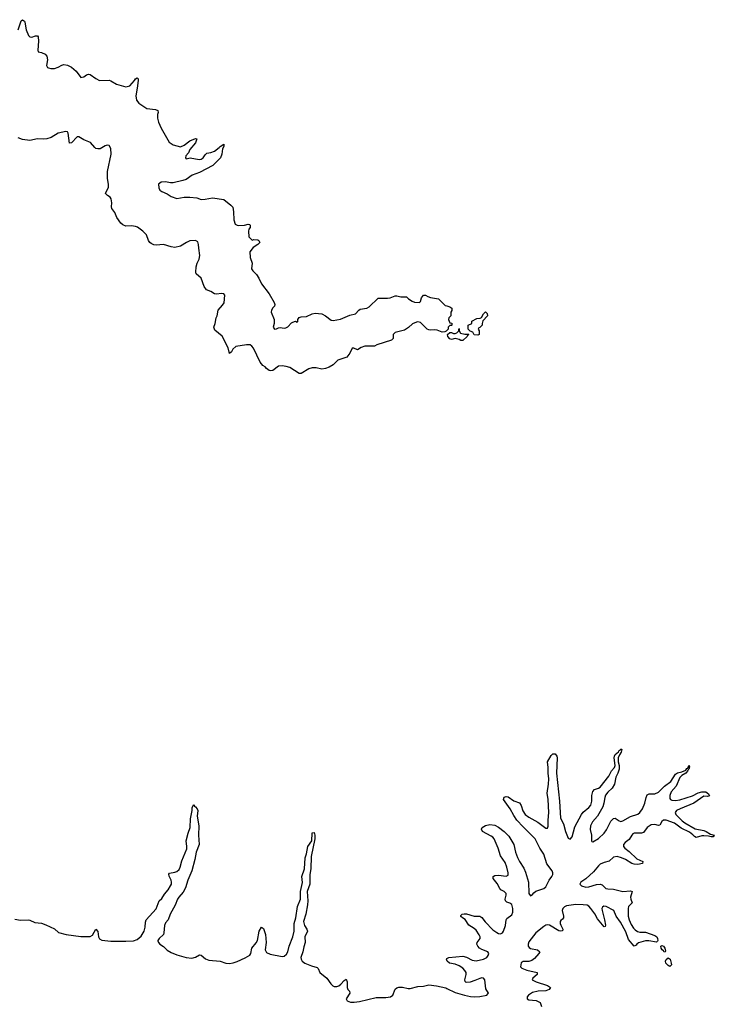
# Model space of a CAD drawing. Header units: inches. Extents: x 2494115 to 2685112, y 774173 to 915163.
# Tile 99 of 215: x 2635461 to 2642842, y 804531 to 814998. Entities that reach past the tile are written whole.
import ezdxf

# ---------------------------------------------------------------- set-up
doc = ezdxf.new("R2010")
doc.units = ezdxf.units.IN
doc.header["$MEASUREMENT"] = 0
for name, color, linetype in [('C6830', 7, 'Continuous'), ('C6831', 7, 'Continuous'), ('C6840', 7, 'Continuous'), ('C6841', 7, 'Continuous')]:
    doc.layers.add(name, color=color, linetype=linetype)

msp = doc.modelspace()

# ---------------------------------------------------------------- linework, layer by layer
at = {"layer": 'C6830', "color": 5, "elevation": 20}
for points in [[(2635410, 805438), (2635470, 805425), (2635550, 805430), (2635570, 805427), (2635622, 805402), (2635693, 805393), (2635738, 805378), (2635830, 805335), (2635874, 805294), (2635954, 805274), (2636110, 805251), (2636209, 805251), (2636233, 805267), (2636270, 805332), (2636290, 805306), (2636299, 805250), (2636307, 805227), (2636332, 805212), (2636430, 805203), (2636590, 805203), (2636670, 805206), (2636710, 805220), (2636750, 805257), (2636782, 805310), (2636794, 805350), (2636796, 805404), (2636806, 805430), (2636912, 805548), (2636943, 805630), (2636970, 805657), (2636998, 805702), (2637040, 805750), (2637062, 805790), (2637072, 805810), (2637073, 805830), (2637069, 805850), (2637048, 805892), (2637044, 805916), (2637053, 805927), (2637110, 805935), (2637130, 805943), (2637154, 805966), (2637166, 805990), (2637183, 806057), (2637236, 806184), (2637238, 806210), (2637230, 806270), (2637250, 806350), (2637272, 806410), (2637277, 806503), (2637295, 806590), (2637295, 806625), (2637310, 806654), (2637318, 806638), (2637330, 806631), (2637346, 806610), (2637352, 806592), (2637346, 806530), (2637364, 806430), (2637361, 806330), (2637369, 806230), (2637337, 806150), (2637323, 806070), (2637290, 805950), (2637246, 805850), (2637223, 805770), (2637198, 805722), (2637150, 805672), (2637137, 805650), (2637113, 805587), (2637061, 805490), (2637038, 805430), (2637010, 805396), (2636998, 805370), (2636993, 805290), (2636987, 805273), (2636942, 805230), (2636929, 805210), (2636930, 805205), (2636934, 805190), (2636950, 805172), (2636990, 805145), (2637027, 805107), (2637070, 805081), (2637130, 805058), (2637230, 805030), (2637290, 805022), (2637329, 805031), (2637370, 805056), (2637390, 805054), (2637435, 805015), (2637470, 805000), (2637590, 804990), (2637650, 804970), (2637690, 804965), (2637730, 804973), (2637772, 804988), (2637856, 805024), (2637905, 805055), (2637916, 805070), (2637928, 805130), (2637975, 805185), (2637986, 805210), (2638005, 805310), (2638030, 805351), (2638050, 805339), (2638072, 805272), (2638078, 805190), (2638070, 805110), (2638083, 805083), (2638124, 805064), (2638250, 805039), (2638270, 805042), (2638296, 805064), (2638309, 805090), (2638325, 805150), (2638362, 805250), (2638379, 805310), (2638376, 805390), (2638395, 805450), (2638413, 805570), (2638443, 805650), (2638446, 805730), (2638466, 805826), (2638458, 805890), (2638486, 805970), (2638494, 806090), (2638508, 806130), (2638524, 806210), (2638564, 806270), (2638568, 806350), (2638570, 806355), (2638590, 806359), (2638596, 806330), (2638597, 806290), (2638557, 806103), (2638555, 805970), (2638544, 805910), (2638543, 805810), (2638514, 805730), (2638522, 805630), (2638520, 805590), (2638500, 805490), (2638477, 805410), (2638486, 805370), (2638512, 805330), (2638519, 805310), (2638490, 805250), (2638495, 805190), (2638479, 805141), (2638470, 805090), (2638448, 805030), (2638450, 805010), (2638463, 804990), (2638490, 804970), (2638560, 804940), (2638622, 804922), (2638631, 804911), (2638649, 804870), (2638725, 804810), (2638768, 804748), (2638788, 804728), (2638801, 804721), (2638830, 804720), (2638851, 804729), (2638875, 804745), (2638910, 804785), (2638930, 804799), (2638940, 804770), (2638942, 804710), (2638949, 804689), (2638965, 804670), (2638968, 804650), (2638929, 804590), (2638940, 804570), (2638976, 804556), (2639015, 804555), (2639070, 804561), (2639250, 804605), (2639350, 804603), (2639400, 804610), (2639427, 804630), (2639449, 804691), (2639470, 804707), (2639488, 804712), (2639530, 804712), (2639590, 804698), (2639610, 804698), (2639690, 804721), (2639750, 804725), (2639810, 804737), (2639890, 804729), (2639990, 804705), (2640000, 804700)], [(2640000, 804999), (2639995, 805010), (2640000, 805017)]]:
    msp.add_lwpolyline(points, dxfattribs=at)
at = {"layer": 'C6831', "color": 5, "elevation": 20}
for points in [[(2635443, 814890), (2635475, 814985), (2635490, 814998), (2635510, 814982), (2635515, 814970), (2635531, 814890), (2635555, 814830), (2635570, 814815), (2635590, 814811), (2635630, 814827), (2635650, 814825), (2635657, 814817), (2635659, 814770), (2635653, 814673), (2635658, 814658), (2635691, 814651), (2635730, 814632), (2635750, 814612), (2635755, 814570), (2635745, 814510), (2635757, 814490), (2635765, 814485), (2635790, 814478), (2635830, 814480), (2635870, 814492), (2635910, 814514), (2635930, 814520), (2635970, 814515), (2636010, 814494), (2636059, 814450), (2636110, 814384), (2636142, 814390), (2636170, 814411), (2636190, 814419), (2636210, 814416), (2636270, 814373), (2636310, 814350), (2636410, 814355), (2636430, 814348), (2636490, 814311), (2636590, 814286), (2636630, 814295), (2636679, 814350), (2636690, 814371), (2636710, 814381), (2636719, 814370), (2636719, 814350), (2636710, 814270), (2636694, 814190), (2636703, 814143), (2636728, 814110), (2636810, 814055), (2636903, 814043), (2636930, 814032), (2636931, 814011), (2636924, 813990), (2636924, 813950), (2636934, 813910), (2636965, 813845), (2637050, 813695), (2637090, 813668), (2637170, 813648), (2637210, 813664), (2637270, 813712), (2637330, 813736), (2637342, 813730), (2637330, 813690), (2637270, 813618), (2637256, 813584), (2637225, 813550), (2637221, 813530), (2637230, 813519), (2637272, 813528), (2637368, 813512), (2637390, 813516), (2637410, 813530), (2637430, 813563), (2637450, 813579), (2637493, 813587), (2637530, 813600), (2637581, 813639), (2637590, 813651), (2637630, 813674), (2637631, 813651), (2637616, 813624), (2637610, 813570), (2637594, 813530), (2637513, 813447), (2637370, 813375), (2637295, 813345), (2637230, 813301), (2637193, 813287), (2637090, 813264), (2637064, 813264), (2637010, 813276), (2636965, 813270), (2636937, 813250), (2636938, 813210), (2636950, 813186), (2636970, 813170), (2637027, 813147), (2637070, 813119), (2637130, 813098), (2637210, 813110), (2637270, 813113), (2637344, 813104), (2637390, 813088), (2637430, 813090), (2637510, 813104), (2637630, 813088), (2637706, 813026), (2637724, 813004), (2637734, 812954), (2637735, 812870), (2637750, 812826), (2637770, 812815), (2637790, 812810), (2637850, 812813), (2637890, 812825), (2637902, 812822), (2637910, 812814), (2637911, 812790), (2637896, 812770), (2637891, 812750), (2637894, 812690), (2637930, 812654), (2637950, 812662), (2637990, 812658), (2638002, 812650), (2638012, 812630), (2637992, 812610), (2637943, 812577), (2637905, 812530), (2637908, 812470), (2637930, 812410), (2637925, 812350), (2637938, 812330), (2637977, 812290), (2638002, 812250), (2638029, 812189), (2638110, 812085), (2638164, 811990), (2638171, 811970), (2638168, 811952), (2638150, 811936), (2638135, 811910), (2638132, 811890), (2638164, 811810), (2638164, 811770), (2638154, 811730), (2638167, 811710), (2638190, 811711), (2638210, 811724), (2638230, 811727), (2638270, 811719), (2638290, 811722), (2638310, 811733), (2638350, 811776), (2638362, 811782), (2638390, 811792), (2638410, 811782), (2638415, 811790), (2638415, 811810), (2638430, 811831), (2638450, 811839), (2638510, 811843), (2638570, 811871), (2638602, 811878), (2638670, 811873), (2638710, 811850), (2638770, 811805), (2638790, 811799), (2638870, 811816), (2638970, 811858), (2639030, 811873), (2639064, 811910), (2639080, 811920), (2639150, 811930), (2639176, 811944), (2639270, 812037), (2639370, 812037), (2639397, 812043), (2639450, 812062), (2639470, 812062), (2639510, 812051), (2639570, 812051), (2639591, 812031), (2639630, 812005), (2639656, 811996), (2639708, 811992), (2639719, 812001), (2639730, 812042), (2639750, 812071), (2639774, 812070), (2639796, 812056), (2639825, 812045), (2639910, 812031), (2639981, 811961), (2640000, 811955)], [(2640000, 811695), (2639993, 811687), (2639980, 811680), (2639950, 811675), (2639898, 811698), (2639870, 811701), (2639830, 811697), (2639810, 811701), (2639790, 811709), (2639719, 811779), (2639690, 811787), (2639676, 811784), (2639636, 811764), (2639594, 811726), (2639550, 811696), (2639450, 811674), (2639431, 811650), (2639431, 811610), (2639410, 811590), (2639257, 811543), (2639230, 811529), (2639130, 811527), (2639088, 811512), (2639050, 811489), (2639010, 811508), (2638993, 811507), (2638968, 811452), (2638936, 811410), (2638840, 811380), (2638790, 811328), (2638750, 811304), (2638710, 811290), (2638670, 811284), (2638610, 811296), (2638570, 811299), (2638533, 811287), (2638450, 811238), (2638430, 811238), (2638330, 811300), (2638292, 811312), (2638250, 811318), (2638210, 811314), (2638150, 811270), (2638130, 811265), (2638110, 811270), (2638082, 811290), (2638070, 811308), (2638043, 811323), (2638016, 811356), (2637946, 811506), (2637929, 811529), (2637910, 811540), (2637870, 811542), (2637757, 811523), (2637724, 811496), (2637710, 811468), (2637690, 811448), (2637676, 811510), (2637613, 811633), (2637536, 811696), (2637524, 811730), (2637537, 811770), (2637549, 811830), (2637559, 811850), (2637568, 811910), (2637617, 811963), (2637632, 811988), (2637639, 812070), (2637630, 812084), (2637610, 812089), (2637550, 812081), (2637530, 812083), (2637490, 812109), (2637447, 812127), (2637422, 812162), (2637389, 812249), (2637337, 812297), (2637333, 812313), (2637337, 812370), (2637348, 812410), (2637367, 812453), (2637374, 812490), (2637363, 812570), (2637362, 812610), (2637355, 812635), (2637330, 812650), (2637270, 812648), (2637232, 812630), (2637171, 812589), (2637110, 812577), (2637070, 812582), (2636990, 812608), (2636910, 812602), (2636886, 812606), (2636858, 812618), (2636842, 812630), (2636830, 812650), (2636807, 812710), (2636770, 812750), (2636711, 812791), (2636690, 812800), (2636650, 812806), (2636590, 812804), (2636556, 812816), (2636534, 812834), (2636494, 812894), (2636470, 812950), (2636438, 812990), (2636435, 813010), (2636440, 813050), (2636434, 813094), (2636423, 813110), (2636393, 813130), (2636373, 813150), (2636403, 813217), (2636403, 813250), (2636394, 813310), (2636394, 813386), (2636434, 813570), (2636430, 813630), (2636410, 813659), (2636390, 813664), (2636370, 813658), (2636315, 813625), (2636290, 813624), (2636270, 813630), (2636258, 813638), (2636212, 813692), (2636142, 813722), (2636090, 813754), (2636070, 813752), (2636010, 813689), (2635990, 813686), (2635977, 813790), (2635967, 813807), (2635951, 813811), (2635871, 813790), (2635794, 813746), (2635750, 813730), (2635710, 813727), (2635650, 813730), (2635570, 813715), (2635490, 813723), (2635443, 813743)]]:
    msp.add_lwpolyline(points, dxfattribs=at)
at = {"layer": 'C6840', "color": 5, "elevation": 20}
for points in [[(2640000, 805017), (2640001, 805019), (2640022, 805030), (2640170, 805043), (2640210, 805032), (2640270, 805001), (2640310, 804995), (2640390, 805011), (2640423, 805030), (2640440, 805050), (2640446, 805070), (2640434, 805090), (2640370, 805113), (2640348, 805128), (2640329, 805150), (2640319, 805170), (2640321, 805190), (2640353, 805230), (2640353, 805250), (2640345, 805270), (2640310, 805318), (2640290, 805336), (2640232, 805372), (2640194, 805434), (2640166, 805450), (2640150, 805466), (2640150, 805475), (2640163, 805490), (2640185, 805495), (2640210, 805494), (2640290, 805467), (2640350, 805470), (2640370, 805456), (2640407, 805407), (2640490, 805324), (2640530, 805295), (2640550, 805284), (2640570, 805280), (2640590, 805290), (2640601, 805310), (2640624, 805370), (2640630, 805430), (2640636, 805444), (2640690, 805483), (2640701, 805510), (2640700, 805550), (2640690, 805593), (2640670, 805608), (2640636, 805616), (2640622, 805630), (2640620, 805650), (2640631, 805690), (2640630, 805710), (2640610, 805730), (2640573, 805750), (2640562, 805762), (2640536, 805816), (2640492, 805870), (2640493, 805890), (2640510, 805900), (2640550, 805904), (2640630, 805895), (2640650, 805904), (2640653, 805930), (2640639, 805990), (2640618, 806038), (2640570, 806110), (2640545, 806190), (2640502, 806290), (2640488, 806308), (2640470, 806320), (2640378, 806370), (2640368, 806392), (2640375, 806410), (2640410, 806433), (2640457, 806443), (2640510, 806437), (2640550, 806415), (2640610, 806367), (2640659, 806319), (2640712, 806230), (2640729, 806149), (2640752, 806092), (2640773, 806050), (2640819, 805979), (2640837, 805937), (2640868, 805830), (2640870, 805711), (2640890, 805684), (2640910, 805697), (2640924, 805716), (2640946, 805734), (2641030, 805764), (2641050, 805780), (2641088, 805852), (2641117, 805890), (2641125, 805910), (2641125, 805930), (2641118, 805950), (2641063, 806023), (2641030, 806127), (2640988, 806190), (2640940, 806290), (2640810, 806417), (2640744, 806490), (2640710, 806538), (2640671, 806611), (2640602, 806710), (2640610, 806734), (2640630, 806740), (2640650, 806736), (2640710, 806693), (2640772, 806672), (2640790, 806644), (2640807, 806587), (2640833, 806550), (2640870, 806522), (2640966, 806466), (2641050, 806404), (2641070, 806404), (2641075, 806425), (2641075, 806490), (2641083, 806570), (2641076, 806710), (2641065, 806775), (2641080, 806870), (2641084, 806930), (2641077, 806990), (2641078, 807050), (2641068, 807110), (2641110, 807178), (2641126, 807194), (2641150, 807195), (2641170, 807171), (2641173, 807153), (2641166, 806990), (2641197, 806690), (2641209, 806510), (2641239, 806450), (2641260, 806370), (2641290, 806297), (2641310, 806287), (2641332, 806310), (2641361, 806419), (2641429, 806550), (2641447, 806573), (2641510, 806623), (2641530, 806650), (2641540, 806690), (2641539, 806750), (2641550, 806793), (2641570, 806816), (2641610, 806829), (2641630, 806841), (2641722, 806958), (2641750, 807012), (2641781, 807050), (2641788, 807070), (2641777, 807150), (2641781, 807170), (2641790, 807188), (2641823, 807217), (2641830, 807230), (2641844, 807236), (2641850, 807246), (2641860, 807240), (2641854, 807210), (2641836, 807184), (2641821, 807150), (2641819, 807110), (2641830, 807070), (2641830, 807030), (2641817, 806990), (2641795, 806945), (2641780, 806870), (2641756, 806830), (2641710, 806787), (2641685, 806755), (2641677, 806730), (2641669, 806670), (2641657, 806630), (2641602, 806530), (2641549, 806471), (2641526, 806430), (2641522, 806390), (2641538, 806330), (2641538, 806270), (2641542, 806262), (2641550, 806258), (2641610, 806295), (2641670, 806352), (2641695, 806385), (2641743, 806477), (2641770, 806507), (2641790, 806509), (2641830, 806482), (2641850, 806476), (2641870, 806482), (2641950, 806529), (2642030, 806552), (2642052, 806570), (2642079, 806610), (2642103, 806670), (2642118, 806730), (2642130, 806757), (2642150, 806770), (2642210, 806769), (2642250, 806788), (2642313, 806850), (2642379, 806901), (2642430, 806977), (2642450, 806991), (2642498, 807002), (2642538, 807022), (2642550, 807038), (2642559, 807041), (2642570, 807070), (2642574, 807070), (2642577, 807057), (2642571, 807031), (2642560, 807020), (2642557, 807010), (2642539, 806990), (2642497, 806963), (2642477, 806943), (2642438, 806850), (2642385, 806790), (2642369, 806750), (2642370, 806721), (2642375, 806710), (2642390, 806700), (2642430, 806698), (2642474, 806706), (2642612, 806748), (2642670, 806778), (2642710, 806790), (2642752, 806790), (2642782, 806770), (2642790, 806748), (2642770, 806742), (2642730, 806743), (2642623, 806670), (2642478, 806610), (2642442, 806590), (2642425, 806570), (2642434, 806550), (2642502, 806482), (2642530, 806461), (2642638, 806398), (2642730, 806380), (2642754, 806370), (2642800, 806340), (2642842, 806330), (2642831, 806310), (2642810, 806310), (2642780, 806320), (2642730, 806324), (2642710, 806322), (2642650, 806304), (2642630, 806315), (2642614, 806334), (2642580, 806360), (2642490, 806404), (2642418, 806458), (2642330, 806489), (2642303, 806490), (2642284, 806476), (2642264, 806436), (2642250, 806431), (2642210, 806444), (2642170, 806438), (2642130, 806410), (2642090, 806358), (2642069, 806351), (2641991, 806349), (2641977, 806343), (2641964, 806330), (2641936, 806284), (2641895, 806250), (2641878, 806230), (2641877, 806210), (2641893, 806190), (2641937, 806157), (2642019, 806079), (2642081, 806050), (2642079, 806030), (2642030, 806017), (2641990, 806022), (2641965, 806030), (2641900, 806070), (2641855, 806090), (2641810, 806101), (2641770, 806095), (2641726, 806054), (2641670, 806040), (2641630, 806020), (2641610, 806003), (2641560, 805940), (2641476, 805864), (2641425, 805830), (2641414, 805810), (2641432, 805790), (2641477, 805777), (2641510, 805780), (2641590, 805805), (2641630, 805809), (2641650, 805800), (2641690, 805763), (2641710, 805758), (2641770, 805755), (2641870, 805732), (2641950, 805739), (2641968, 805730), (2641951, 805670), (2641954, 805650), (2641970, 805610), (2641930, 805570), (2641927, 805550), (2641928, 805468), (2641938, 805430), (2641959, 805379), (2641982, 805342), (2642002, 805322), (2642027, 805307), (2642050, 805300), (2642110, 805297), (2642210, 805264), (2642230, 805250), (2642240, 805230), (2642243, 805210), (2642239, 805201), (2642227, 805193), (2642147, 805207), (2642110, 805208), (2642036, 805184), (2642017, 805170), (2642010, 805159), (2641990, 805150), (2641930, 805219), (2641902, 805302), (2641846, 805406), (2641799, 805470), (2641773, 805530), (2641694, 805570), (2641667, 805573), (2641655, 805565), (2641648, 805550), (2641649, 805529), (2641676, 805430), (2641687, 805373), (2641681, 805359), (2641670, 805354), (2641600, 805440), (2641572, 805492), (2641530, 805549), (2641510, 805573), (2641490, 805585), (2641450, 805590), (2641370, 805591), (2641270, 805578), (2641250, 805569), (2641233, 805550), (2641227, 805530), (2641241, 805470), (2641240, 805450), (2641230, 805436), (2641210, 805422), (2641204, 805410), (2641204, 805390), (2641210, 805371), (2641232, 805330), (2641228, 805312), (2641211, 805309), (2641190, 805313), (2641090, 805373), (2641070, 805378), (2641050, 805372), (2641030, 805358), (2640947, 805290), (2640870, 805194), (2640863, 805170), (2640864, 805150), (2640875, 805135), (2640890, 805125), (2640963, 805110), (2640987, 805090), (2640977, 805070), (2640930, 805018), (2640903, 804997), (2640870, 804986), (2640810, 804985), (2640790, 804972), (2640782, 804930), (2640795, 804915), (2640850, 804894), (2640959, 804870), (2640958, 804850), (2640912, 804810), (2640906, 804790), (2640948, 804770), (2641071, 804730), (2641102, 804710), (2641088, 804690), (2641050, 804676), (2640970, 804670), (2640910, 804656), (2640868, 804630), (2640854, 804610), (2640855, 804590), (2640870, 804580), (2640950, 804572), (2640992, 804552), (2641007, 804507)], [(2640000, 804700), (2640090, 804657), (2640188, 804628), (2640250, 804616), (2640290, 804612), (2640350, 804615), (2640423, 804630), (2640437, 804643), (2640442, 804650), (2640415, 804695), (2640405, 804790), (2640391, 804810), (2640370, 804812), (2640350, 804807), (2640297, 804783), (2640247, 804767), (2640204, 804764), (2640193, 804773), (2640190, 804790), (2640206, 804850), (2640204, 804870), (2640191, 804890), (2640170, 804914), (2640130, 804942), (2640090, 804958), (2640029, 804970), (2640004, 804990), (2640000, 804999)]]:
    msp.add_lwpolyline(points, dxfattribs=at)
for points in [[(2642310, 805086), (2642301, 805101), (2642289, 805110), (2642278, 805130), (2642274, 805150), (2642285, 805155), (2642303, 805150), (2642317, 805130), (2642323, 805097), (2642321, 805090)], [(2642370, 804934), (2642350, 804943), (2642327, 804970), (2642325, 804990), (2642330, 805007), (2642350, 805024), (2642372, 805010), (2642384, 804970), (2642386, 804950)]]:
    msp.add_lwpolyline(points, close=True, dxfattribs=at)
at = {"layer": 'C6841', "color": 5, "elevation": 20}
msp.add_lwpolyline([(2640000, 811955), (2640030, 811945), (2640054, 811930), (2640052, 811908), (2640042, 811890), (2640042, 811850), (2640022, 811830), (2640018, 811810), (2640030, 811774), (2640053, 811773), (2640054, 811750), (2640050, 811746), (2640030, 811746), (2640014, 811730), (2640014, 811710), (2640000, 811695)], dxfattribs=at)
for points in [[(2640330, 811644), (2640289, 811649), (2640275, 811675), (2640247, 811687), (2640228, 811708), (2640226, 811750), (2640266, 811770), (2640267, 811793), (2640320, 811820), (2640355, 811825), (2640368, 811832), (2640388, 811872), (2640410, 811894), (2640430, 811874), (2640431, 811850), (2640384, 811796), (2640374, 811770), (2640374, 811750), (2640350, 811726), (2640338, 811722), (2640334, 811710), (2640342, 811690), (2640342, 811650)], [(2640190, 811654), (2640230, 811654), (2640234, 811650), (2640218, 811642), (2640214, 811630), (2640170, 811589), (2640150, 811589), (2640130, 811599), (2640090, 811609), (2640050, 811599), (2640030, 811605), (2640009, 811630), (2640008, 811652), (2640030, 811674), (2640050, 811674), (2640070, 811662), (2640090, 811662), (2640106, 811670), (2640126, 811690), (2640126, 811710), (2640130, 811714), (2640132, 811690), (2640146, 811666)]]:
    msp.add_lwpolyline(points, close=True, dxfattribs=at)

doc.saveas('drawing.dxf')
